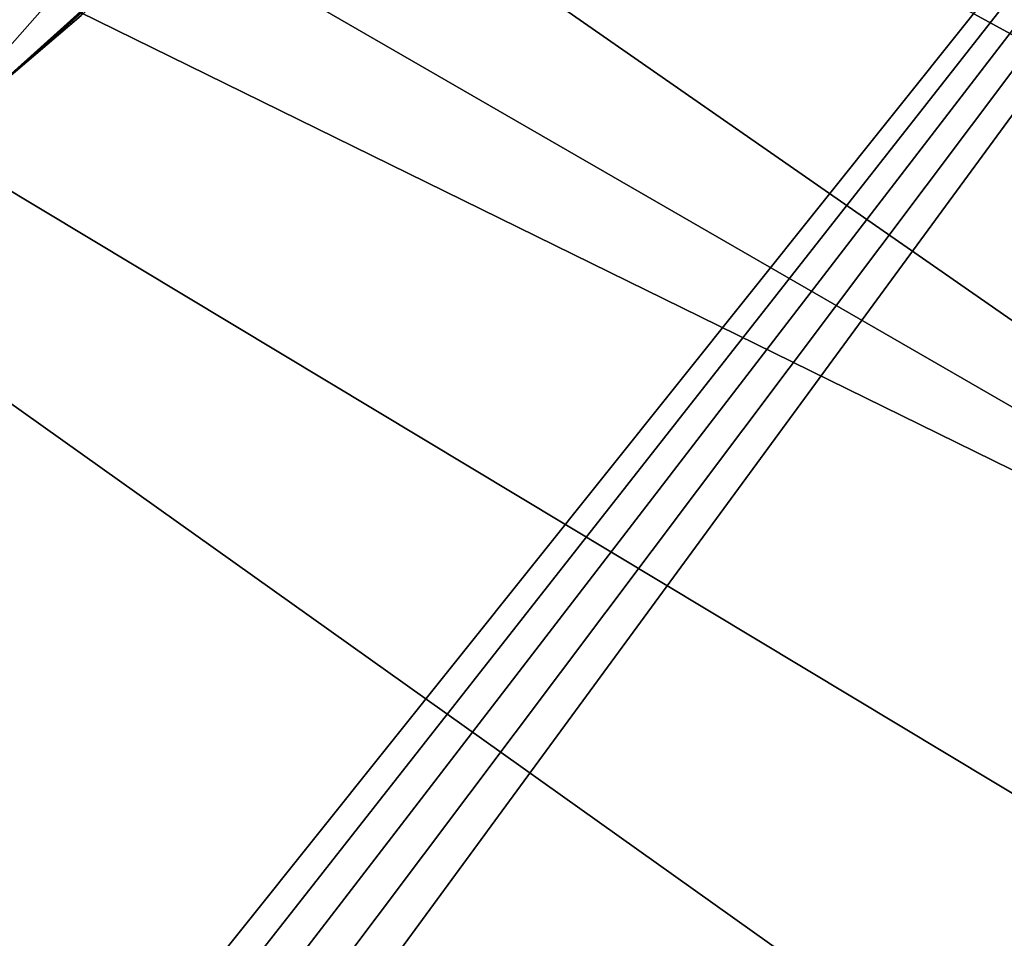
# Model space of a CAD drawing. Header units: metres. Extents: x -1004 to 0, y -808 to 0.
# Tile 78 of 96: x -226 to -135, y -256 to -170. Entities that reach past the tile are written whole.
import ezdxf

# ---------------------------------------------------------------- set-up
doc = ezdxf.new("R2010")
doc.units = ezdxf.units.M

msp = doc.modelspace()

# ---------------------------------------------------------------- linework, layer by layer
at = {"layer": 'top'}
for points in [[(-594.247375, -171.585114, 661.909546), (-196.308548, -147.470947, 662.541565), (-531.962463, -59.26767, 664.851257)], [(-229.320923, -163.596527, 576.779968), (-245.134796, -174.868958, 569.832458), (-220.697571, -140.018784, 525.43927)], [(-245.134796, -174.868958, 569.832458), (-235.636978, -149.734512, 511.679871), (-220.697571, -140.018784, 525.43927)], [(-229.7612, -177.557999, 661.75354), (-196.308548, -147.470947, 662.541565), (-594.247375, -171.585114, 661.909546)], [(-229.7612, -177.557999, 661.75354), (-204.886765, -155.62587, 628.364929), (-196.308548, -147.470947, 662.541565)], [(-217.518082, -161.5979, 606.151123), (-233.187958, -174.116196, 602.526611), (-214.077515, -152.068741, 583.932983)], [(-214.077515, -152.068741, 583.932983), (-233.187958, -174.116196, 602.526611), (-229.320923, -163.596527, 576.779968)], [(-220.464706, -169.644821, 628.364929), (-204.886765, -155.62587, 628.364929), (-229.7612, -177.557999, 661.75354)], [(-220.464706, -169.644821, 628.364929), (-236.521408, -183.112808, 628.364929), (-217.518082, -161.5979, 606.151123)], [(-217.518082, -161.5979, 606.151123), (-236.521408, -183.112808, 628.364929), (-233.187958, -174.116196, 602.526611)], [(-236.521408, -183.112808, 628.364929), (-220.464706, -169.644821, 628.364929), (-229.7612, -177.557999, 661.75354)]]:
    msp.add_3dface(points, dxfattribs=at)
at = {"layer": 'top0123413'}
for points in [[(-10, -10, 90), (-502.018646, -625.846375, 90), (-994.037292, -10, 90)], [(-494.003571, -626.560364, 90), (-502.018646, -625.846375, 90), (-10, -10, 90)], [(-485.779327, -628.854126, 90), (-494.003571, -626.560364, 90), (-10, -10, 90)], [(-477.800262, -632.855408, 90), (-485.779327, -628.854126, 90), (-10, -10, 90)], [(-10, -10, 90), (-470.61264, -638.481506, 90), (-477.800262, -632.855408, 90)], [(-217.024689, -763.271118, 90), (-470.61264, -638.481506, 90), (-10, -10, 90)], [(-10.00001, -794.032166, 90), (-217.024689, -763.271118, 90), (-10, -10, 90)], [(-261.255157, -72.276657, 118.761467), (-310.910522, -74.838074, 118.716759), (-67.634972, -207.468338, 116.401688)], [(-70.201569, -166.471344, 117.117294), (-261.255157, -72.276657, 118.761467), (-67.634972, -207.468338, 116.401688)], [(-310.910522, -74.838074, 118.716759), (-357.917725, -76.72718, 118.683784), (-65.746979, -245.352539, 115.740417)], [(-67.634972, -207.468338, 116.401688), (-310.910522, -74.838074, 118.716759), (-65.746979, -245.352539, 115.740417)], [(-65.746979, -245.352539, 115.740417), (-357.917725, -76.72718, 118.683784), (-406.245697, -78.120522, 118.659462)], [(-406.245697, -78.120522, 118.659462), (-490.16217, -606.131226, 109.443001), (-63.32338, -322.340668, 114.396584)], [(-63.32338, -322.340668, 114.396584), (-64.29863, -283.87738, 115.067963), (-406.245697, -78.120522, 118.659462)], [(-64.29863, -283.87738, 115.067963), (-65.746979, -245.352539, 115.740417), (-406.245697, -78.120522, 118.659462)]]:
    msp.add_3dface(points, dxfattribs=at)

doc.saveas('drawing.dxf')
